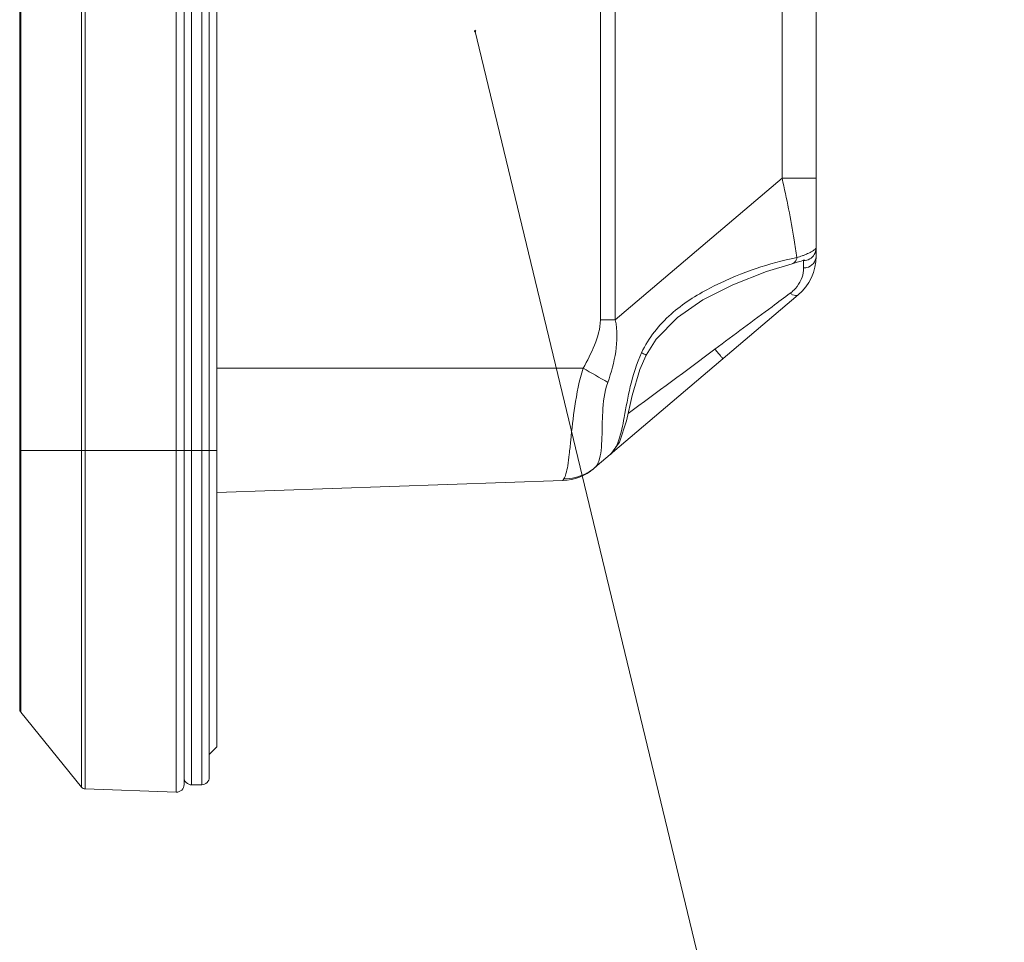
# Model space of a CAD drawing. Header units: centimetres. Extents: x -30 to 30, y -78 to 83.
# Tile 2 of 86: x -27.98 to -25.22, y -6.42 to -3.84. Entities that reach past the tile are written whole.
import ezdxf

# ---------------------------------------------------------------- set-up
doc = ezdxf.new("R2010")
doc.units = ezdxf.units.CM
doc.header["$MEASUREMENT"] = 0
doc.layers.add('LAYER_19952', color=7, linetype='Continuous')

msp = doc.modelspace()

# ---------------------------------------------------------------- linework, layer by layer
at = {"layer": 'LAYER_19952', "lineweight": 9}
for points in [[(-27.54029, -6.00054), (-27.54029, -6.00054), (-27.54029, 7.93214), (-27.54029, 7.93214)], [(-27.80534, -5.98642), (-27.80534, -5.98642), (-27.80534, 7.91801), (-27.80534, 7.91801)], [(-27.79484, 7.92325), (-27.79484, 7.92325), (-27.79484, -5.99165), (-27.79484, -5.99165)], [(-27.51834, 7.91094), (-27.51834, 7.91094), (-27.51834, -5.97934), (-27.51834, -5.97934)], [(-27.49713, 7.91169), (-27.49713, 7.91169), (-27.49713, -5.9801), (-27.49713, -5.9801)], [(-27.46885, -5.9801), (-27.46885, -5.9801), (-27.46885, 7.91169), (-27.46885, 7.91169)], [(-27.44764, -5.95889), (-27.44764, -5.95889), (-27.44764, 7.89048), (-27.44764, 7.89048)], [(-27.42643, -5.87404), (-27.42643, -5.87404), (-27.42643, 7.80563), (-27.42643, 7.80563)], [(-27.97794, -5.76813), (-27.97794, -5.76813), (-27.97794, 7.69973), (-27.97794, 7.69973)], [(-27.97479, 7.70862), (-27.97479, 7.70862), (-27.97479, -5.77703), (-27.97479, -5.77703)], [(-26.35384, -4.67949), (-26.35384, -4.67949), (-26.35384, -3.54308), (-26.35384, -3.54308)], [(-26.31206, -3.57159), (-26.31206, -3.57159), (-26.31206, -4.67949), (-26.31206, -4.67949)], [(-25.84537, -4.2828), (-25.84537, -4.2828), (-25.84537, -3.7143), (-25.84537, -3.7143)], [(-25.75067, -4.50168), (-25.75067, -4.50168), (-25.75067, -3.74504), (-25.75067, -3.74504)], [(-25.84537, -4.2828), (-25.84537, -4.2828), (-26.31206, -4.67949), (-26.31206, -4.67949)], [(-25.84537, -4.28279), (-25.84537, -4.28279), (-25.75067, -4.2828), (-25.75067, -4.2828)], [(-25.80395, -4.50472), (-25.80943, -4.50582), (-25.81489, -4.50698), (-25.82034, -4.50819)], [(-25.78982, -4.5001), (-25.7945, -4.50173), (-25.79922, -4.50325), (-25.80395, -4.50472)], [(-25.8005, -4.60938), (-25.7689, -4.58252), (-25.75068, -4.54315), (-25.75067, -4.50168)], [(-25.79238, -4.51486), (-25.79238, -4.51486), (-25.78265, -4.51159), (-25.78265, -4.51159)], [(-25.78982, -4.5001), (-25.78858, -4.49967), (-25.78732, -4.49923), (-25.78609, -4.49877)], [(-25.78682, -4.51181), (-25.78682, -4.51181), (-25.78679, -4.51181), (-25.78679, -4.51181)], [(-25.77754, -4.49547), (-25.78036, -4.49664), (-25.78322, -4.49773), (-25.78609, -4.49877)], [(-25.7854, -4.51359), (-25.7795, -4.51365), (-25.77346, -4.51184), (-25.76835, -4.5089)], [(-25.7854, -4.53413), (-25.7854, -4.53413), (-25.7854, -4.51359), (-25.7854, -4.51359)], [(-25.7854, -4.53414), (-25.78404, -4.53412), (-25.78269, -4.53403), (-25.78134, -4.53386)], [(-25.78134, -4.53386), (-25.77994, -4.53369), (-25.77856, -4.53344), (-25.77719, -4.53312)], [(-25.82278, -4.60469), (-25.81925, -4.60206), (-25.8159, -4.59921), (-25.81275, -4.59614)], [(-26.36897, -5.09259), (-26.36897, -5.09259), (-25.8005, -4.60938), (-25.8005, -4.60938)], [(-26.35384, -4.67949), (-26.35384, -4.67949), (-26.31206, -4.67949), (-26.31206, -4.67949)], [(-26.22536, -4.77778), (-26.22536, -4.77778), (-26.1973, -4.73336), (-26.1973, -4.73336)], [(-26.27631, -4.94154), (-26.19527, -4.8816), (-26.1143, -4.82158), (-26.0334, -4.76147)], [(-27.42643, -4.8145), (-27.42643, -4.8145), (-26.40192, -4.8145), (-26.40192, -4.8145)], [(-26.33315, -4.85431), (-26.35599, -4.8409), (-26.37892, -4.82763), (-26.40192, -4.8145)], [(-27.97794, -5.0443), (-27.97794, -5.0443), (-27.42643, -5.0443), (-27.42643, -5.0443)], [(-26.39486, -5.10978), (-26.38559, -5.10507), (-26.37691, -5.0993), (-26.36898, -5.09257)], [(-26.45843, -5.12855), (-26.42659, -5.12744), (-26.39606, -5.11561), (-26.37178, -5.09498)], [(-26.45563, -5.12427), (-26.44504, -5.12425), (-26.43449, -5.123), (-26.4242, -5.12054)], [(-26.4242, -5.12054), (-26.41404, -5.11811), (-26.40419, -5.1145), (-26.39486, -5.10978)], [(-26.45843, -5.12855), (-26.45843, -5.12855), (-27.42643, -5.16236), (-27.42643, -5.16236)], [(-26.45563, -5.12428), (-26.45563, -5.12428), (-26.45843, -5.12855), (-26.45843, -5.12855)], [(-27.97794, -5.76813), (-27.97794, -5.77137), (-27.97683, -5.77451), (-27.97479, -5.77703)], [(-27.80534, -5.98642), (-27.80534, -5.98642), (-27.97479, -5.77703), (-27.97479, -5.77703)], [(-27.42643, -5.87404), (-27.42643, -5.87404), (-27.44764, -5.89525), (-27.44764, -5.89525)], [(-27.46885, -5.9801), (-27.45713, -5.9801), (-27.44764, -5.9706), (-27.44764, -5.95889)], [(-27.80534, -5.98642), (-27.80276, -5.9896), (-27.79893, -5.99151), (-27.79484, -5.99165)], [(-27.54029, -6.00054), (-27.54029, -6.00054), (-27.79484, -5.99165), (-27.79484, -5.99165)], [(-27.46885, -5.9801), (-27.46885, -5.9801), (-27.49713, -5.9801), (-27.49713, -5.9801)]]:
    msp.add_open_spline(points, degree=3, dxfattribs=at)
at = {"layer": 'LAYER_19952'}
msp.add_open_spline([(-26.70458, -3.86867), (-26.70458, -3.86867), (-26.70203, -3.87169), (-26.70203, -3.87169), (-26.70203, -3.87169), (-26.70547, -3.87252), (-26.70547, -3.87252), (-26.70547, -3.87252), (-26.70458, -3.86867), (-26.70458, -3.86867), (-26.70458, -3.86867), (-26.70458, -3.86867), (-26.70458, -3.86867)], degree=3, knots=[0, 0, 0, 0, 0.25, 0.25, 0.25, 0.5, 0.5, 0.5, 0.75, 0.75, 0.75, 1, 1, 1, 1], dxfattribs=at)
at = {"layer": 'LAYER_19952', "lineweight": 9}
for points, knots in [([(-26.70458, -3.86867), (-26.70458, -3.86867), (-26.70203, -3.87169), (-26.70203, -3.87169), (-26.70203, -3.87169), (-26.70547, -3.87252), (-26.70547, -3.87252), (-26.70547, -3.87252), (-26.70458, -3.86867), (-26.70458, -3.86867)], [0, 0, 0, 0, 0.3333333, 0.3333333, 0.3333333, 0.6666667, 0.6666667, 0.6666667, 1, 1, 1, 1]), ([(-26.70458, -3.86867), (-26.70458, -3.86867), (-25.81542, -7.55978), (-25.81542, -7.55978), (-25.81542, -7.55978), (-25.224, -7.55978), (-25.224, -7.55978)], [0, 0, 0, 0, 0.5, 0.5, 0.5, 1, 1, 1, 1]), ([(-25.80395, -4.50472), (-25.80628, -4.48833), (-25.80884, -4.47198), (-25.81156, -4.45566), (-25.8212, -4.39774), (-25.83282, -4.34015), (-25.84537, -4.2828)], [0, 0, 0, 0, 0.5, 0.5, 0.5, 1, 1, 1, 1]), ([(-25.76057, -4.48689), (-25.76169, -4.48758), (-25.76282, -4.48825), (-25.76396, -4.4889), (-25.76834, -4.49136), (-25.7729, -4.49353), (-25.77754, -4.49547)], [0, 0, 0, 0, 0.5, 0.5, 0.5, 1, 1, 1, 1]), ([(-25.76835, -4.5089), (-25.76307, -4.50587), (-25.75851, -4.50139), (-25.75541, -4.49605), (-25.75231, -4.49073), (-25.75067, -4.48456), (-25.75067, -4.4785)], [0, 0, 0, 0, 0.5, 0.5, 0.5, 1, 1, 1, 1]), ([(-25.75067, -4.4785), (-25.75067, -4.47826), (-25.75088, -4.47873), (-25.75108, -4.4791), (-25.75172, -4.48033), (-25.75213, -4.48054), (-25.75262, -4.48091), (-25.75347, -4.48155), (-25.75459, -4.48265), (-25.7557, -4.48356), (-25.75732, -4.48489), (-25.7589, -4.48585), (-25.76057, -4.48689)], [0, 0, 0, 0, 0.25, 0.25, 0.25, 0.5, 0.5, 0.5, 0.75, 0.75, 0.75, 1, 1, 1, 1]), ([(-26.23841, -4.77126), (-26.22863, -4.75046), (-26.21652, -4.73067), (-26.20246, -4.71242), (-26.18866, -4.69451), (-26.173, -4.67808), (-26.15609, -4.66309), (-26.12341, -4.63412), (-26.0861, -4.61054), (-26.04729, -4.59031), (-26.0101, -4.57092), (-25.97154, -4.55462), (-25.9321, -4.54061), (-25.89553, -4.52762), (-25.85821, -4.51661), (-25.82034, -4.50819)], [0, 0, 0, 0, 0.2, 0.2, 0.2, 0.4, 0.4, 0.4, 0.6, 0.6, 0.6, 0.8, 0.8, 0.8, 1, 1, 1, 1]), ([(-25.81747, -4.52211), (-25.81414, -4.52129), (-25.81117, -4.51905), (-25.80899, -4.51631), (-25.8063, -4.51294), (-25.80482, -4.50884), (-25.80395, -4.50472)], [0, 0, 0, 0, 0.5, 0.5, 0.5, 1, 1, 1, 1]), ([(-25.81747, -4.52211), (-25.81747, -4.52211), (-25.80321, -4.51824), (-25.80321, -4.51824), (-25.80321, -4.51824), (-25.79238, -4.51486), (-25.79238, -4.51486)], [0, 0, 0, 0, 0.5, 0.5, 0.5, 1, 1, 1, 1]), ([(-25.78703, -4.51181), (-25.78674, -4.51181), (-25.78645, -4.51182), (-25.78619, -4.51192), (-25.786, -4.51199), (-25.78581, -4.51212), (-25.78569, -4.51228)], [0, 0, 0, 0, 0.5, 0.5, 0.5, 1, 1, 1, 1]), ([(-25.78569, -4.51228), (-25.78557, -4.51244), (-25.78551, -4.51263), (-25.78546, -4.51283), (-25.78542, -4.51309), (-25.7854, -4.51334), (-25.7854, -4.51359)], [0, 0, 0, 0, 0.5, 0.5, 0.5, 1, 1, 1, 1]), ([(-25.75067, -4.50198), (-25.75067, -4.50899), (-25.75343, -4.51619), (-25.75807, -4.52168), (-25.76297, -4.5275), (-25.76996, -4.53142), (-25.77719, -4.53312)], [0, 0, 0, 0, 0.5, 0.5, 0.5, 1, 1, 1, 1]), ([(-26.1973, -4.73336), (-26.1973, -4.73336), (-26.13841, -4.6729), (-26.13841, -4.6729), (-26.13841, -4.6729), (-26.0669, -4.62357), (-26.0669, -4.62357), (-26.0669, -4.62357), (-25.98374, -4.58084), (-25.98374, -4.58084), (-25.98374, -4.58084), (-25.88931, -4.54352), (-25.88931, -4.54352), (-25.88931, -4.54352), (-25.81761, -4.52214), (-25.81761, -4.52214)], [0, 0, 0, 0, 0.2, 0.2, 0.2, 0.4, 0.4, 0.4, 0.6, 0.6, 0.6, 0.8, 0.8, 0.8, 1, 1, 1, 1]), ([(-25.7854, -4.53413), (-25.78542, -4.53642), (-25.78551, -4.5387), (-25.78572, -4.54098), (-25.78648, -4.54965), (-25.78865, -4.55827), (-25.79206, -4.56627)], [0, 0, 0, 0, 0.5, 0.5, 0.5, 1, 1, 1, 1]), ([(-25.79206, -4.56627), (-25.79314, -4.5688), (-25.79433, -4.57126), (-25.79564, -4.57367), (-25.80014, -4.58196), (-25.80601, -4.58957), (-25.81275, -4.59614)], [0, 0, 0, 0, 0.5, 0.5, 0.5, 1, 1, 1, 1]), ([(-25.82278, -4.60469), (-25.83959, -4.61724), (-25.85641, -4.62977), (-25.87323, -4.6423), (-25.92659, -4.68206), (-25.97998, -4.72178), (-26.0334, -4.76147)], [0, 0, 0, 0, 0.5, 0.5, 0.5, 1, 1, 1, 1]), ([(-25.82278, -4.60469), (-25.82063, -4.60621), (-25.81853, -4.60754), (-25.81602, -4.60872), (-25.81105, -4.61104), (-25.80444, -4.61273), (-25.80049, -4.60938)], [0, 0, 0, 0, 0.5, 0.5, 0.5, 1, 1, 1, 1]), ([(-26.35384, -4.67949), (-26.35384, -4.70348), (-26.36105, -4.72713), (-26.37007, -4.74961), (-26.37912, -4.77218), (-26.38997, -4.79357), (-26.40192, -4.8145)], [0, 0, 0, 0, 0.5, 0.5, 0.5, 1, 1, 1, 1]), ([(-26.31206, -4.67949), (-26.30574, -4.70839), (-26.30653, -4.73875), (-26.3109, -4.76822), (-26.31527, -4.79775), (-26.32324, -4.82638), (-26.33315, -4.85431)], [0, 0, 0, 0, 0.5, 0.5, 0.5, 1, 1, 1, 1]), ([(-26.0334, -4.76147), (-26.03025, -4.76518), (-26.02709, -4.7689), (-26.02397, -4.77263), (-26.02262, -4.77424), (-26.02127, -4.77585), (-26.01992, -4.77747), (-26.0188, -4.77881), (-26.01768, -4.78014), (-26.01661, -4.78147), (-26.01579, -4.78247), (-26.01501, -4.78347), (-26.01412, -4.7845), (-26.01352, -4.78519), (-26.01288, -4.78591), (-26.01246, -4.78657), (-26.01219, -4.78699), (-26.01202, -4.78739), (-26.01145, -4.78788), (-26.01123, -4.78807), (-26.01096, -4.78827), (-26.01112, -4.78841)], [0, 0, 0, 0, 0.1428571, 0.1428571, 0.1428571, 0.2857143, 0.2857143, 0.2857143, 0.4285714, 0.4285714, 0.4285714, 0.5714286, 0.5714286, 0.5714286, 0.7142857, 0.7142857, 0.7142857, 0.8571429, 0.8571429, 0.8571429, 1, 1, 1, 1]), ([(-26.23841, -4.77126), (-26.2527, -4.80131), (-26.2625, -4.8334), (-26.27012, -4.86591), (-26.27684, -4.8946), (-26.28186, -4.92362), (-26.28725, -4.95232), (-26.29138, -4.97429), (-26.29572, -4.99607), (-26.30324, -5.01785), (-26.30812, -5.03199), (-26.31435, -5.04612), (-26.32545, -5.05559)], [0, 0, 0, 0, 0.25, 0.25, 0.25, 0.5, 0.5, 0.5, 0.75, 0.75, 0.75, 1, 1, 1, 1]), ([(-26.32545, -5.05558), (-26.32545, -5.05558), (-26.30071, -5.02177), (-26.30071, -5.02177), (-26.30071, -5.02177), (-26.28092, -4.96187), (-26.28092, -4.96187), (-26.28092, -4.96187), (-26.26467, -4.89124), (-26.26467, -4.89124), (-26.26467, -4.89124), (-26.24315, -4.81804), (-26.24315, -4.81804), (-26.24315, -4.81804), (-26.22537, -4.77778), (-26.22537, -4.77778)], [0, 0, 0, 0, 0.2, 0.2, 0.2, 0.4, 0.4, 0.4, 0.6, 0.6, 0.6, 0.8, 0.8, 0.8, 1, 1, 1, 1]), ([(-26.23841, -4.77126), (-26.23655, -4.77221), (-26.23474, -4.77306), (-26.23282, -4.77411), (-26.23139, -4.77489), (-26.22989, -4.77579), (-26.22864, -4.77622), (-26.22791, -4.77648), (-26.22726, -4.77657), (-26.22615, -4.77744), (-26.22581, -4.77771), (-26.22542, -4.77807), (-26.22536, -4.77778)], [0, 0, 0, 0, 0.25, 0.25, 0.25, 0.5, 0.5, 0.5, 0.75, 0.75, 0.75, 1, 1, 1, 1]), ([(-26.40192, -4.8145), (-26.41282, -4.84921), (-26.41996, -4.88507), (-26.4253, -4.9211), (-26.43, -4.95283), (-26.4333, -4.98469), (-26.43658, -5.01653), (-26.43793, -5.02957), (-26.43927, -5.04261), (-26.44079, -5.05564), (-26.44202, -5.06621), (-26.44337, -5.07678), (-26.44512, -5.08723), (-26.44641, -5.09499), (-26.44791, -5.10268), (-26.44999, -5.11035), (-26.45131, -5.11523), (-26.45287, -5.1201), (-26.45563, -5.12428)], [0, 0, 0, 0, 0.1666667, 0.1666667, 0.1666667, 0.3333333, 0.3333333, 0.3333333, 0.5, 0.5, 0.5, 0.6666667, 0.6666667, 0.6666667, 0.8333333, 0.8333333, 0.8333333, 1, 1, 1, 1]), ([(-26.35186, -5.04475), (-26.35046, -5.0326), (-26.34984, -5.02035), (-26.34943, -5.00813), (-26.34865, -4.9847), (-26.3486, -4.96135), (-26.34735, -4.93782), (-26.34584, -4.9095), (-26.34257, -4.88093), (-26.33315, -4.85431)], [0, 0, 0, 0, 0.3333333, 0.3333333, 0.3333333, 0.6666667, 0.6666667, 0.6666667, 1, 1, 1, 1]), ([(-26.36124, -5.08229), (-26.36004, -5.07993), (-26.35903, -5.07747), (-26.35813, -5.07497), (-26.35468, -5.06527), (-26.35304, -5.05497), (-26.35186, -5.04475)], [0, 0, 0, 0, 0.5, 0.5, 0.5, 1, 1, 1, 1]), ([(-26.36897, -5.09259), (-26.36822, -5.09195), (-26.36751, -5.09126), (-26.36685, -5.09054), (-26.36458, -5.0881), (-26.36275, -5.08525), (-26.36124, -5.08229)], [0, 0, 0, 0, 0.5, 0.5, 0.5, 1, 1, 1, 1]), ([(-27.51834, -5.95889), (-27.51834, -5.96452), (-27.51611, -5.96991), (-27.51213, -5.97388), (-27.50815, -5.97787), (-27.50275, -5.9801), (-27.49713, -5.9801)], [0, 0, 0, 0, 0.5, 0.5, 0.5, 1, 1, 1, 1]), ([(-27.54029, -6.00054), (-27.53454, -6.00075), (-27.52896, -5.9986), (-27.52482, -5.9946), (-27.52068, -5.99061), (-27.51834, -5.9851), (-27.51834, -5.97934)], [0, 0, 0, 0, 0.5, 0.5, 0.5, 1, 1, 1, 1])]:
    msp.add_open_spline(points, degree=3, knots=knots, dxfattribs=at)

doc.saveas('drawing.dxf')
